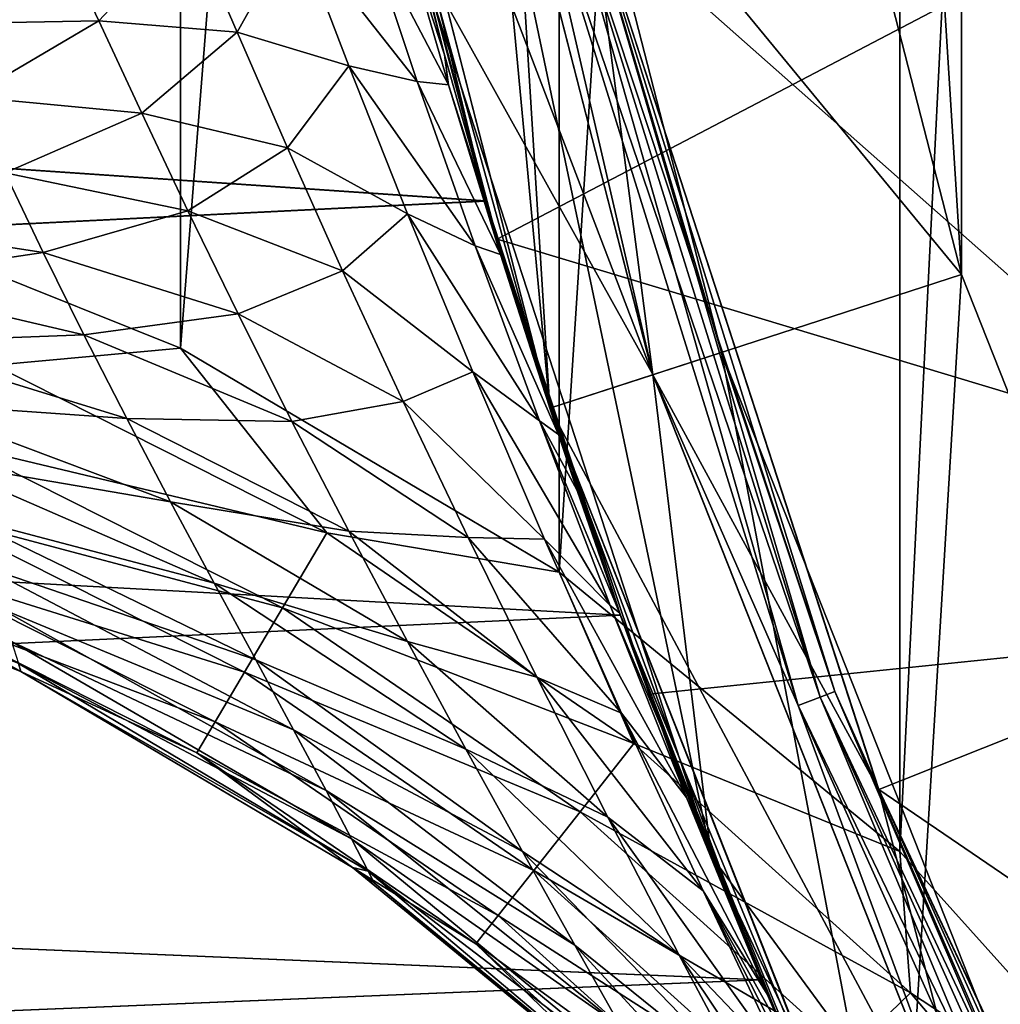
# Model space of a CAD drawing. Header units: metres. Extents: x -71 to 30, y -21 to 69.
# Tile 38 of 111: x -21.44 to -18.72, y -8.14 to -5.41. Entities that reach past the tile are written whole.
import ezdxf

# ---------------------------------------------------------------- set-up
doc = ezdxf.new("R2010")
doc.units = ezdxf.units.M
doc.layers.add('solid_DUSCHE_AUFPUTZ_EU_ASM_SW0003', color=7, linetype='CONTINUOUS')

msp = doc.modelspace()

# ---------------------------------------------------------------- linework, layer by layer
at = {"layer": 'solid_DUSCHE_AUFPUTZ_EU_ASM_SW0003'}
for points in [[(-19.001253, -7.718473, -211.350006), (-19.001255, 7.718473, -211.350006), (-18.18569, 8.627413, -211.350006)], [(-18.185688, -8.627414, -211.350006), (-19.001253, -7.718473, -211.350006), (-18.18569, 8.627413, -211.350006)], [(-17.915586, -8.430353, 37), (-17.915543, 8.430448, 37), (-18.830967, 6.118392, 37)], [(-19.946165, -6.943857, -211.350006), (-19.946165, 6.943856, -211.350006), (-19.001255, 7.718473, -211.350006)], [(-19.001253, -7.718473, -211.350006), (-19.946165, -6.943857, -211.350006), (-19.001255, 7.718473, -211.350006)], [(-20.997152, -6.322619, -211.350006), (-20.997154, 6.322618, -211.350006), (-19.946165, 6.943856, -211.350006)], [(-19.946165, -6.943857, -211.350006), (-20.997152, -6.322619, -211.350006), (-19.946165, 6.943856, -211.350006)], [(-22.131371, -5.868265, -211.350006), (-22.131372, 5.868265, -211.350006), (-20.997154, 6.322618, -211.350006)], [(-20.997152, -6.322619, -211.350006), (-22.131371, -5.868265, -211.350006), (-20.997154, 6.322618, -211.350006)], [(-18.830996, -6.118301, 37), (-18.830967, 6.118392, 37), (-19.449192, 3.710398, 37)], [(-17.915586, -8.430353, 37), (-18.830967, 6.118392, 37), (-18.830996, -6.118301, 37)], [(-18.830996, -6.118301, 37), (-19.449192, 3.710398, 37), (-19.449221, -3.710255, 37)], [(-19.972107, -6.489507, -161.300003), (-20.459543, -1.287085, -161.300003), (-20.627968, -3.935336, -161.300003)], [(-19.972107, -6.489507, -161.300003), (-20.136879, -3.84137, -161.300003), (-20.459543, -1.287085, -161.300003)], [(-18.830996, -6.118301, 37), (-19.449221, -3.710255, 37), (-20.628017, -3.935081, 35.799999)], [(-20.136852, -3.841476, -81.800003), (-19.972082, -6.489547, -81.800003), (-20.628046, -3.934918, -81.800003)], [(-20.136902, -3.841249, -82.400002), (-19.496681, -6.334778, -82.400002), (-20.136852, -3.841476, -81.800003)], [(-19.919088, -4.909615, -82.47654), (-19.496681, -6.334778, -82.400002), (-20.136902, -3.841249, -82.400002)], [(-19.496622, -6.334914, -161.300003), (-19.49666, -6.334846, -160.699997), (-20.136889, -3.841314, -160.699997)], [(-19.919031, -4.9096, -160.623611), (-20.136889, -3.841314, -160.699997), (-19.49666, -6.334846, -160.699997)], [(-20.136879, -3.84137, -161.300003), (-19.496622, -6.334914, -161.300003), (-20.136889, -3.841314, -160.699997)], [(-19.972107, -6.489507, -161.300003), (-19.496622, -6.334914, -161.300003), (-20.136879, -3.84137, -161.300003)], [(-20.136852, -3.841476, -81.800003), (-19.496668, -6.334761, -81.800003), (-19.972082, -6.489547, -81.800003)], [(-19.496681, -6.334778, -82.400002), (-19.496668, -6.334761, -81.800003), (-20.136852, -3.841476, -81.800003)], [(-20.627979, -3.935281, -195), (-20.333282, -3.879117, -195.300003), (-19.68679, -6.3968, -195.300003)], [(-19.687075, -6.396019, -160.5), (-20.340282, -5.222319, -160.5), (-20.333485, -3.877977, -160.5)], [(-20.333485, -3.877978, -82.599998), (-20.340271, -5.222362, -82.599998), (-19.525227, -7.730797, -82.599998)], [(-20.024183, -4.935518, -160.515228), (-19.687075, -6.396019, -160.5), (-20.333485, -3.877977, -160.5)], [(-19.687075, -6.39602, -82.599998), (-20.333485, -3.877978, -82.599998), (-19.525227, -7.730797, -82.599998)], [(-20.024324, -4.935553, -82.584839), (-20.333485, -3.877978, -82.599998), (-19.687075, -6.39602, -82.599998)], [(-19.855965, -5.09805, -195.300003), (-19.68679, -6.3968, -195.300003), (-20.333282, -3.879117, -195.300003)], [(-20.473959, -4.670868, -70.236053), (-20.628046, -3.934918, -81.800003), (-19.972082, -6.489547, -81.800003)], [(-20.149815, -5.914812, -52.506645), (-19.972168, -6.489412, 35.799999), (-20.628017, -3.935081, 35.799999)], [(-18.830996, -6.118301, 37), (-20.628017, -3.935081, 35.799999), (-19.972168, -6.489412, 35.799999)], [(-20.473888, -4.671173, -51.764099), (-20.149815, -5.914812, -52.506645), (-20.628017, -3.935081, 35.799999)], [(-19.972158, -6.489444, -195), (-20.627979, -3.935281, -195), (-19.68679, -6.3968, -195.300003)], [(-20.627968, -3.935336, -161.300003), (-20.627979, -3.935281, -195), (-19.972158, -6.489444, -195)], [(-19.972107, -6.489507, -161.300003), (-20.627968, -3.935336, -161.300003), (-19.972158, -6.489444, -195)], [(-31, -5.174865, -69.963425), (-20.473959, -4.670868, -70.236053), (-20.149899, -5.914526, -69.493553)], [(-31, -5.174856, -52.036568), (-20.149815, -5.914812, -52.506645), (-20.473888, -4.671173, -51.764099)], [(-20.149899, -5.914526, -69.493553), (-20.473959, -4.670868, -70.236053), (-19.972082, -6.489547, -81.800003)], [(-17.653131, -4.730099, -197.350006), (-20.459396, -4.73425, -197.350006), (-20.118582, -6.020189, -197.350006)], [(-20.143217, -5.937239, -199.815842), (-20.118582, -6.020189, -197.350006), (-20.459396, -4.73425, -197.350006)], [(-20.264416, -5.509399, -199.820343), (-20.143217, -5.937239, -199.815842), (-20.459396, -4.73425, -197.350006)], [(-20.372917, -5.093548, -199.837326), (-20.264416, -5.509399, -199.820343), (-20.459396, -4.73425, -197.350006)], [(-16.884737, -6.993779, -197.350006), (-17.653131, -4.730099, -197.350006), (-20.118582, -6.020189, -197.350006)], [(-18.437191, -4.732212, -196.100006), (-17.698669, -7.005814, -196.100006), (-19.855965, -5.098087, -196.100006)], [(-19.961237, -4.920003, -82.541473), (-19.222656, -7.290192, -82.541473), (-19.919088, -4.909615, -82.47654)], [(-19.96113, -4.919977, -160.55864), (-19.919031, -4.9096, -160.623611), (-19.182011, -7.274777, -160.623611)], [(-19.919088, -4.909615, -82.47654), (-19.182068, -7.274799, -82.47654), (-19.496681, -6.334778, -82.400002)], [(-19.222656, -7.290192, -82.541473), (-19.182068, -7.274799, -82.47654), (-19.919088, -4.909615, -82.47654)], [(-19.182011, -7.274777, -160.623611), (-19.919031, -4.9096, -160.623611), (-19.49666, -6.334846, -160.699997)], [(-19.961237, -4.920003, -82.541473), (-20.024324, -4.935553, -82.584839), (-19.283409, -7.313232, -82.584839)], [(-19.283409, -7.313232, -82.584839), (-20.024324, -4.935553, -82.584839), (-19.687075, -6.39602, -82.599998)], [(-19.96113, -4.919977, -160.55864), (-19.222553, -7.290153, -160.55864), (-20.024183, -4.935518, -160.515228)], [(-20.024183, -4.935518, -160.515228), (-19.283274, -7.313181, -160.515228), (-19.687075, -6.396019, -160.5)], [(-19.222553, -7.290153, -160.55864), (-19.283274, -7.313181, -160.515228), (-20.024183, -4.935518, -160.515228)], [(-19.961237, -4.920003, -82.541473), (-19.283409, -7.313232, -82.584839), (-19.222656, -7.290192, -82.541473)], [(-19.96113, -4.919977, -160.55864), (-19.182011, -7.274777, -160.623611), (-19.222553, -7.290153, -160.55864)], [(-20.383272, -5.146434, -200.233948), (-20.264416, -5.509399, -199.820343), (-20.372917, -5.093548, -199.837326)], [(-19.855965, -5.09805, -195.300003), (-19.060436, -7.546506, -195.300003), (-19.68679, -6.3968, -195.300003)], [(-19.060362, -7.546695, -196.100006), (-19.060436, -7.546506, -195.300003), (-19.855965, -5.09805, -195.300003)], [(-19.855965, -5.098087, -196.100006), (-19.060362, -7.546695, -196.100006), (-19.855965, -5.09805, -195.300003)], [(-17.698669, -7.005814, -196.100006), (-19.060362, -7.546695, -196.100006), (-19.855965, -5.098087, -196.100006)], [(-20.96958, -5.144839, -201.776199), (-21.33831, -5.17377, -202.235153), (-21.223139, -5.415479, -202.144165)], [(-20.839722, -5.446155, -201.663132), (-20.96958, -5.144839, -201.776199), (-21.223139, -5.415479, -202.144165)], [(-20.676481, -5.155587, -201.266815), (-20.96958, -5.144839, -201.776199), (-20.839722, -5.446155, -201.663132)], [(-20.529625, -5.539516, -201.130371), (-20.676481, -5.155587, -201.266815), (-20.839722, -5.446155, -201.663132)], [(-20.340176, -5.582954, -200.604095), (-20.483957, -5.153794, -200.747604), (-20.676481, -5.155587, -201.266815)], [(-20.340176, -5.582954, -200.604095), (-20.676481, -5.155587, -201.266815), (-20.529625, -5.539516, -201.130371)], [(-20.253416, -5.592546, -200.094986), (-20.383272, -5.146434, -200.233948), (-20.483957, -5.153794, -200.747604)], [(-20.253416, -5.592546, -200.094986), (-20.483957, -5.153794, -200.747604), (-20.340176, -5.582954, -200.604095)], [(-20.253416, -5.592546, -200.094986), (-20.264416, -5.509399, -199.820343), (-20.383272, -5.146434, -200.233948)], [(-31, -6.453197, -52.908108), (-20.149815, -5.914812, -52.506645), (-31, -5.174856, -52.036568)], [(-31, -5.174865, -69.963425), (-20.149899, -5.914526, -69.493553), (-31, -6.453207, -69.091888)], [(-21.33831, -5.17377, -202.235153), (-21.773842, -5.229502, -202.628448), (-21.676022, -5.423393, -202.561584)], [(-21.223139, -5.415479, -202.144165), (-21.33831, -5.17377, -202.235153), (-21.676022, -5.423393, -202.561584)], [(-20.340271, -5.222362, -82.599998), (-20.340282, -5.222319, -160.5), (-19.525242, -7.730755, -160.5)], [(-19.687075, -6.396019, -160.5), (-19.525242, -7.730755, -160.5), (-20.340282, -5.222319, -160.5)], [(-19.525227, -7.730797, -82.599998), (-20.340271, -5.222362, -82.599998), (-19.525242, -7.730755, -160.5)], [(-21.223139, -5.415479, -202.144165), (-21.676022, -5.423393, -202.561584), (-21.581804, -5.625455, -202.506607)], [(-21.104343, -5.671064, -202.065628), (-21.223139, -5.415479, -202.144165), (-21.581804, -5.625455, -202.506607)], [(-20.839722, -5.446155, -201.663132), (-21.223139, -5.415479, -202.144165), (-21.104343, -5.671064, -202.065628)], [(-20.700117, -5.766918, -201.563766), (-20.839722, -5.446155, -201.663132), (-21.104343, -5.671064, -202.065628)], [(-20.529625, -5.539516, -201.130371), (-20.839722, -5.446155, -201.663132), (-20.700117, -5.766918, -201.563766)], [(-20.253416, -5.592546, -200.094986), (-20.143217, -5.937239, -199.815842), (-20.264416, -5.509399, -199.820343)], [(-20.366991, -5.950031, -201.012054), (-20.529625, -5.539516, -201.130371), (-20.700117, -5.766918, -201.563766)], [(-20.17977, -6.039411, -200.475983), (-20.529625, -5.539516, -201.130371), (-20.366991, -5.950031, -201.012054)], [(-20.17977, -6.039411, -200.475983), (-20.340176, -5.582954, -200.604095), (-20.529625, -5.539516, -201.130371)], [(-20.109022, -6.062958, -199.965439), (-20.340176, -5.582954, -200.604095), (-20.17977, -6.039411, -200.475983)], [(-20.109022, -6.062958, -199.965439), (-20.253416, -5.592546, -200.094986), (-20.340176, -5.582954, -200.604095)], [(-20.109022, -6.062958, -199.965439), (-20.143217, -5.937239, -199.815842), (-20.253416, -5.592546, -200.094986)], [(-21.104343, -5.671064, -202.065628), (-21.581804, -5.625455, -202.506607), (-21.483385, -5.836911, -202.470062)], [(-20.976313, -5.942091, -202.009583), (-21.104343, -5.671064, -202.065628), (-21.483385, -5.836911, -202.470062)], [(-20.700117, -5.766918, -201.563766), (-21.104343, -5.671064, -202.065628), (-20.976313, -5.942091, -202.009583)], [(-20.547018, -6.108814, -201.491821), (-20.700117, -5.766918, -201.563766), (-20.976313, -5.942091, -202.009583)], [(-20.366991, -5.950031, -201.012054), (-20.700117, -5.766918, -201.563766), (-20.547018, -6.108814, -201.491821)], [(-21.377737, -6.057556, -202.457672), (-21.483385, -5.836911, -202.470062), (-21.977821, -5.96488, -202.860184)], [(-20.976313, -5.942091, -202.009583), (-21.483385, -5.836911, -202.470062), (-21.377737, -6.057556, -202.457672)], [(-21.512886, -6.370134, -211.316193), (-22.131371, -5.868265, -211.350006), (-20.997152, -6.322619, -211.350006)], [(-31, -6.453207, -69.091888), (-20.149899, -5.914526, -69.493553), (-19.776535, -7.06319, -68.565269)], [(-31, -6.453197, -52.908108), (-19.77644, -7.063458, -53.434982), (-20.149815, -5.914812, -52.506645)], [(-19.776535, -7.06319, -68.565269), (-20.149899, -5.914526, -69.493553), (-19.972082, -6.489547, -81.800003)], [(-20.149815, -5.914812, -52.506645), (-19.77644, -7.063458, -53.434982), (-19.972168, -6.489412, 35.799999)], [(-20.837204, -6.227927, -201.984344), (-20.976313, -5.942091, -202.009583), (-21.377737, -6.057556, -202.457672)], [(-20.547018, -6.108814, -201.491821), (-20.976313, -5.942091, -202.009583), (-20.837204, -6.227927, -201.984344)], [(-20.186266, -6.388544, -200.930618), (-20.366991, -5.950031, -201.012054), (-20.547018, -6.108814, -201.491821)], [(-20.001455, -6.524618, -200.382782), (-20.366991, -5.950031, -201.012054), (-20.186266, -6.388544, -200.930618)], [(-20.001455, -6.524618, -200.382782), (-20.17977, -6.039411, -200.475983), (-20.366991, -5.950031, -201.012054)], [(-20.143217, -5.937239, -199.815842), (-20.017248, -6.348997, -199.837921), (-20.118582, -6.020189, -197.350006)], [(-20.109022, -6.062958, -199.965439), (-20.017248, -6.348997, -199.837921), (-20.143217, -5.937239, -199.815842)], [(-21.377737, -6.057556, -202.457672), (-21.977821, -5.96488, -202.860184), (-21.90527, -6.135756, -202.8862)], [(-16.884737, -6.993779, -197.350006), (-20.118582, -6.020189, -197.350006), (-19.697044, -7.281879, -197.350006)], [(-19.778835, -7.056746, -199.966354), (-19.697044, -7.281879, -197.350006), (-20.118582, -6.020189, -197.350006)], [(-19.896694, -6.717257, -199.889175), (-19.778835, -7.056746, -199.966354), (-20.118582, -6.020189, -197.350006)], [(-19.948393, -6.562138, -199.863678), (-19.896694, -6.717257, -199.889175), (-20.118582, -6.020189, -197.350006)], [(-20.017248, -6.348997, -199.837921), (-19.948393, -6.562138, -199.863678), (-20.118582, -6.020189, -197.350006)], [(-21.264647, -6.285553, -202.474747), (-21.377737, -6.057556, -202.457672), (-21.90527, -6.135756, -202.8862)], [(-20.837204, -6.227927, -201.984344), (-21.377737, -6.057556, -202.457672), (-21.264647, -6.285553, -202.474747)], [(-20.001455, -6.524618, -200.382782), (-19.948393, -6.562138, -199.863678), (-20.17977, -6.039411, -200.475983)], [(-20.109022, -6.062958, -199.965439), (-20.17977, -6.039411, -200.475983), (-19.948393, -6.562138, -199.863678)], [(-20.109022, -6.062958, -199.965439), (-19.948393, -6.562138, -199.863678), (-20.017248, -6.348997, -199.837921)], [(-20.37958, -6.470592, -201.458145), (-20.547018, -6.108814, -201.491821), (-20.837204, -6.227927, -201.984344)], [(-20.186266, -6.388544, -200.930618), (-20.547018, -6.108814, -201.491821), (-20.37958, -6.470592, -201.458145)], [(-21.264647, -6.285553, -202.474747), (-21.90527, -6.135756, -202.8862), (-21.829561, -6.30687, -202.936905)], [(-18.830996, -6.118301, 37), (-19.972168, -6.489412, 35.799999), (-19.001513, -8.94106, 35.799999)], [(-17.915586, -8.430353, 37), (-18.830996, -6.118301, 37), (-19.001513, -8.94106, 35.799999)], [(-20.687595, -6.525708, -201.997284), (-20.837204, -6.227927, -201.984344), (-21.264647, -6.285553, -202.474747)], [(-20.37958, -6.470592, -201.458145), (-20.837204, -6.227927, -201.984344), (-20.687595, -6.525708, -201.997284)], [(-21.14576, -6.517549, -202.52597), (-21.264647, -6.285553, -202.474747), (-21.829561, -6.30687, -202.936905)], [(-20.687595, -6.525708, -201.997284), (-21.264647, -6.285553, -202.474747), (-21.14576, -6.517549, -202.52597)], [(-21.14576, -6.517549, -202.52597), (-21.829561, -6.30687, -202.936905), (-21.752899, -6.475293, -203.014755)], [(-20.590977, -6.835094, -211.316193), (-21.512886, -6.370134, -211.316193), (-20.997152, -6.322619, -211.350006)], [(-20.590977, -6.835094, -211.316193), (-20.997152, -6.322619, -211.350006), (-19.946165, -6.943857, -211.350006)], [(-19.001484, -8.941077, -161.300003), (-19.496622, -6.334914, -161.300003), (-19.972107, -6.489507, -161.300003)], [(-19.496668, -6.334761, -81.800003), (-19.001532, -8.94101, -81.800003), (-19.972082, -6.489547, -81.800003)], [(-19.496681, -6.334778, -82.400002), (-18.548988, -8.728404, -82.400002), (-19.496668, -6.334761, -81.800003)], [(-19.182068, -7.274799, -82.47654), (-18.548988, -8.728404, -82.400002), (-19.496681, -6.334778, -82.400002)], [(-19.496668, -6.334761, -81.800003), (-18.548927, -8.728533, -81.800003), (-19.001532, -8.94101, -81.800003)], [(-18.548988, -8.728404, -82.400002), (-18.548927, -8.728533, -81.800003), (-19.496668, -6.334761, -81.800003)], [(-18.549009, -8.72834, -161.300003), (-18.548956, -8.728472, -160.699997), (-19.49666, -6.334846, -160.699997)], [(-19.182011, -7.274777, -160.623611), (-19.49666, -6.334846, -160.699997), (-18.548956, -8.728472, -160.699997)], [(-19.496622, -6.334914, -161.300003), (-18.549009, -8.72834, -161.300003), (-19.49666, -6.334846, -160.699997)], [(-19.001484, -8.941077, -161.300003), (-18.549009, -8.72834, -161.300003), (-19.496622, -6.334914, -161.300003)], [(-21.607021, -6.592546, -211.216415), (-21.512886, -6.370134, -211.316193), (-20.590977, -6.835094, -211.316193)], [(-19.987642, -6.852352, -200.900345), (-20.186266, -6.388544, -200.930618), (-20.37958, -6.470592, -201.458145)], [(-19.805496, -7.036333, -200.338867), (-20.186266, -6.388544, -200.930618), (-19.987642, -6.852352, -200.900345)], [(-19.805496, -7.036333, -200.338867), (-20.001455, -6.524618, -200.382782), (-20.186266, -6.388544, -200.930618)], [(-19.972158, -6.489444, -195), (-19.68679, -6.3968, -195.300003), (-18.730034, -8.813348, -195.300003)], [(-18.730118, -8.81317, -160.5), (-19.525242, -7.730755, -160.5), (-19.687075, -6.396019, -160.5)], [(-19.283274, -7.313181, -160.515228), (-18.730118, -8.81317, -160.5), (-19.687075, -6.396019, -160.5)], [(-18.730118, -8.813171, -82.599998), (-19.687075, -6.39602, -82.599998), (-19.525227, -7.730797, -82.599998)], [(-19.283409, -7.313232, -82.584839), (-19.687075, -6.39602, -82.599998), (-18.730118, -8.813171, -82.599998)], [(-19.060436, -7.546506, -195.300003), (-18.730034, -8.813348, -195.300003), (-19.68679, -6.3968, -195.300003)], [(-31, -7.587117, -53.960266), (-19.77644, -7.063458, -53.434982), (-31, -6.453197, -52.908108)], [(-31, -6.453207, -69.091888), (-19.776535, -7.06319, -68.565269), (-31, -7.587132, -68.039719)], [(-21.024042, -6.748933, -202.615128), (-21.752899, -6.475293, -203.014755), (-21.678299, -6.637389, -203.121429)], [(-21.024042, -6.748933, -202.615128), (-21.14576, -6.517549, -202.52597), (-21.752899, -6.475293, -203.014755)], [(-20.199055, -6.848217, -201.472046), (-20.37958, -6.470592, -201.458145), (-20.687595, -6.525708, -201.997284)], [(-19.987642, -6.852352, -200.900345), (-20.37958, -6.470592, -201.458145), (-20.199055, -6.848217, -201.472046)], [(-19.015425, -8.911431, -55.736176), (-19.001513, -8.94106, 35.799999), (-19.972168, -6.489412, 35.799999)], [(-19.385759, -8.074176, -54.524681), (-19.015425, -8.911431, -55.736176), (-19.972168, -6.489412, 35.799999)], [(-19.77644, -7.063458, -53.434982), (-19.385759, -8.074176, -54.524681), (-19.972168, -6.489412, 35.799999)], [(-19.001436, -8.94122, -195), (-19.972158, -6.489444, -195), (-18.730034, -8.813348, -195.300003)], [(-19.972107, -6.489507, -161.300003), (-19.972158, -6.489444, -195), (-19.001436, -8.94122, -195)], [(-19.001484, -8.941077, -161.300003), (-19.972107, -6.489507, -161.300003), (-19.001436, -8.94122, -195)], [(-19.776535, -7.06319, -68.565269), (-19.972082, -6.489547, -81.800003), (-19.001532, -8.94101, -81.800003)], [(-20.529814, -6.83061, -202.054703), (-21.14576, -6.517549, -202.52597), (-21.024042, -6.748933, -202.615128)], [(-20.529814, -6.83061, -202.054703), (-20.687595, -6.525708, -201.997284), (-21.14576, -6.517549, -202.52597)], [(-20.001455, -6.524618, -200.382782), (-19.778835, -7.056746, -199.966354), (-19.896694, -6.717257, -199.889175)], [(-19.805496, -7.036333, -200.338867), (-19.778835, -7.056746, -199.966354), (-20.001455, -6.524618, -200.382782)], [(-20.001455, -6.524618, -200.382782), (-19.896694, -6.717257, -199.889175), (-19.948393, -6.562138, -199.863678)], [(-20.199055, -6.848217, -201.472046), (-20.687595, -6.525708, -201.997284), (-20.529814, -6.83061, -202.054703)], [(-21.687866, -6.783557, -211.05748), (-21.607021, -6.592546, -211.216415), (-20.713871, -7.043001, -211.216415)], [(-20.713871, -7.043001, -211.216415), (-21.607021, -6.592546, -211.216415), (-20.590977, -6.835094, -211.316193)], [(-20.90337, -6.974149, -202.744751), (-21.678299, -6.637389, -203.121429), (-21.609156, -6.789053, -203.257736)], [(-20.90337, -6.974149, -202.744751), (-21.024042, -6.748933, -202.615128), (-21.678299, -6.637389, -203.121429)], [(-20.367516, -7.136235, -202.16153), (-21.024042, -6.748933, -202.615128), (-20.90337, -6.974149, -202.744751)], [(-20.367516, -7.136235, -202.16153), (-20.529814, -6.83061, -202.054703), (-21.024042, -6.748933, -202.615128)], [(-21.749903, -6.930128, -210.85022), (-21.687866, -6.783557, -211.05748), (-20.819414, -7.221557, -211.05748)], [(-20.819414, -7.221557, -211.05748), (-21.687866, -6.783557, -211.05748), (-20.713871, -7.043001, -211.216415)], [(-20.78816, -7.187014, -202.916061), (-21.609156, -6.789053, -203.257736), (-21.548853, -6.925883, -203.423599)], [(-20.78816, -7.187014, -202.916061), (-20.90337, -6.974149, -202.744751), (-21.609156, -6.789053, -203.257736)], [(-22.428272, -6.823156, -204.350006), (-21.439642, -7.219394, -204.350006), (-21.44585, -7.197246, -204.086517)], [(-22.428164, -6.82319, -210.350006), (-21.439642, -7.219394, -204.350006), (-22.428272, -6.823156, -204.350006)], [(-22.428164, -6.82319, -210.350006), (-21.438116, -7.220145, -210.350006), (-21.439642, -7.219394, -204.350006)], [(-21.788891, -7.022248, -210.608826), (-21.438116, -7.220145, -210.350006), (-22.428164, -6.82319, -210.350006)], [(-20.713871, -7.043001, -211.216415), (-20.590977, -6.835094, -211.316193), (-19.739136, -7.418595, -211.316193)], [(-19.739136, -7.418595, -211.316193), (-20.590977, -6.835094, -211.316193), (-19.946165, -6.943857, -211.350006)], [(-20.008345, -7.235307, -201.541183), (-20.529814, -6.83061, -202.054703), (-20.367516, -7.136235, -202.16153)], [(-20.008345, -7.235307, -201.541183), (-20.199055, -6.848217, -201.472046), (-20.529814, -6.83061, -202.054703)], [(-19.773369, -7.335104, -200.933014), (-20.199055, -6.848217, -201.472046), (-20.008345, -7.235307, -201.541183)], [(-19.773369, -7.335104, -200.933014), (-19.987642, -6.852352, -200.900345), (-20.199055, -6.848217, -201.472046)], [(-19.593628, -7.569012, -200.355759), (-19.987642, -6.852352, -200.900345), (-19.773369, -7.335104, -200.933014)], [(-19.593628, -7.569012, -200.355759), (-19.805496, -7.036333, -200.338867), (-19.987642, -6.852352, -200.900345)], [(-21.788891, -7.022248, -210.608826), (-21.749903, -6.930128, -210.85022), (-20.900402, -7.358569, -210.85022)], [(-20.900402, -7.358569, -210.85022), (-21.749903, -6.930128, -210.85022), (-20.819414, -7.221557, -211.05748)], [(-20.683084, -7.38094, -203.128937), (-21.548853, -6.925883, -203.423599), (-21.500347, -7.043219, -203.618179)], [(-20.683084, -7.38094, -203.128937), (-20.78816, -7.187014, -202.916061), (-21.548853, -6.925883, -203.423599)], [(-19.739136, -7.418595, -211.316193), (-19.946165, -6.943857, -211.350006), (-19.001253, -7.718473, -211.350006)], [(-20.205343, -7.435033, -202.320984), (-20.90337, -6.974149, -202.744751), (-20.78816, -7.187014, -202.916061)], [(-20.205343, -7.435033, -202.320984), (-20.367516, -7.136235, -202.16153), (-20.90337, -6.974149, -202.744751)], [(-16.884737, -6.993779, -197.350006), (-19.697044, -7.281879, -197.350006), (-19.196617, -8.514083, -197.350006)], [(-15.827293, -9.138052, -197.350006), (-16.884737, -6.993779, -197.350006), (-19.196617, -8.514083, -197.350006)], [(-17.698669, -7.005814, -196.100006), (-16.680927, -9.169005, -196.100006), (-19.060362, -7.546695, -196.100006)], [(-20.951303, -7.444682, -210.608826), (-21.438116, -7.220145, -210.350006), (-21.788891, -7.022248, -210.608826)], [(-20.951303, -7.444682, -210.608826), (-21.788891, -7.022248, -210.608826), (-20.900402, -7.358569, -210.85022)], [(-20.592857, -7.548901, -203.382248), (-21.500347, -7.043219, -203.618179), (-21.46575, -7.135845, -203.840057)], [(-20.592857, -7.548901, -203.382248), (-20.683084, -7.38094, -203.128937), (-21.500347, -7.043219, -203.618179)], [(-20.819414, -7.221557, -211.05748), (-20.713871, -7.043001, -211.216415), (-19.888603, -7.6083, -211.216415)], [(-19.888603, -7.6083, -211.216415), (-20.713871, -7.043001, -211.216415), (-19.739136, -7.418595, -211.316193)], [(-19.805496, -7.036333, -200.338867), (-19.661957, -7.376141, -200.069443), (-19.778835, -7.056746, -199.966354)], [(-19.593628, -7.569012, -200.355759), (-19.661957, -7.376141, -200.069443), (-19.805496, -7.036333, -200.338867)], [(-31, -7.587132, -68.039719), (-19.776535, -7.06319, -68.565269), (-19.385855, -8.073947, -67.475601)], [(-31, -7.587117, -53.960266), (-19.385759, -8.074176, -54.524681), (-19.77644, -7.063458, -53.434982)], [(-19.778835, -7.056746, -199.966354), (-19.661957, -7.376141, -200.069443), (-19.697044, -7.281879, -197.350006)], [(-19.385855, -8.073947, -67.475601), (-19.776535, -7.06319, -68.565269), (-19.001532, -8.94101, -81.800003)], [(-20.522236, -7.682878, -203.67395), (-21.46575, -7.135845, -203.840057), (-21.44585, -7.197246, -204.086517)], [(-20.522236, -7.682878, -203.67395), (-20.592857, -7.548901, -203.382248), (-21.46575, -7.135845, -203.840057)], [(-19.811687, -7.623639, -201.671432), (-20.367516, -7.136235, -202.16153), (-20.205343, -7.435033, -202.320984)], [(-19.811687, -7.623639, -201.671432), (-20.008345, -7.235307, -201.541183), (-20.367516, -7.136235, -202.16153)], [(-20.476244, -7.772624, -204.000092), (-21.44585, -7.197246, -204.086517), (-21.439642, -7.219394, -204.350006)], [(-20.476244, -7.772624, -204.000092), (-20.522236, -7.682878, -203.67395), (-21.44585, -7.197246, -204.086517)], [(-20.048637, -7.718696, -202.534515), (-20.78816, -7.187014, -202.916061), (-20.683084, -7.38094, -203.128937)], [(-20.048637, -7.718696, -202.534515), (-20.205343, -7.435033, -202.320984), (-20.78816, -7.187014, -202.916061)], [(-20.519939, -7.762871, -204.350006), (-20.476244, -7.772624, -204.000092), (-21.439642, -7.219394, -204.350006)], [(-21.438116, -7.220145, -210.350006), (-20.519939, -7.762871, -204.350006), (-21.439642, -7.219394, -204.350006)], [(-21.438116, -7.220145, -210.350006), (-20.519875, -7.762916, -210.350006), (-20.519939, -7.762871, -204.350006)], [(-20.951303, -7.444682, -210.608826), (-20.519875, -7.762916, -210.350006), (-21.438116, -7.220145, -210.350006)], [(-20.900402, -7.358569, -210.85022), (-20.819414, -7.221557, -211.05748), (-20.016968, -7.771224, -211.05748)], [(-20.016968, -7.771224, -211.05748), (-20.819414, -7.221557, -211.05748), (-19.888603, -7.6083, -211.216415)], [(-19.547445, -7.827519, -201.037918), (-20.008345, -7.235307, -201.541183), (-19.811687, -7.623639, -201.671432)], [(-19.547445, -7.827519, -201.037918), (-19.773369, -7.335104, -200.933014), (-20.008345, -7.235307, -201.541183)], [(-19.311838, -8.249419, -200.53653), (-19.196617, -8.514083, -197.350006), (-19.697044, -7.281879, -197.350006)], [(-19.369297, -8.11359, -200.443069), (-19.311838, -8.249419, -200.53653), (-19.697044, -7.281879, -197.350006)], [(-19.428413, -7.970996, -200.354004), (-19.369297, -8.11359, -200.443069), (-19.697044, -7.281879, -197.350006)], [(-19.545156, -7.680292, -200.198563), (-19.428413, -7.970996, -200.354004), (-19.697044, -7.281879, -197.350006)], [(-19.661957, -7.376141, -200.069443), (-19.545156, -7.680292, -200.198563), (-19.697044, -7.281879, -197.350006)], [(-19.222656, -7.290192, -82.541473), (-18.203766, -9.554073, -82.541473), (-19.182068, -7.274799, -82.47654)], [(-19.222553, -7.290153, -160.55864), (-19.182011, -7.274777, -160.623611), (-18.165276, -9.533872, -160.623611)], [(-19.182068, -7.274799, -82.47654), (-18.165329, -9.5339, -82.47654), (-18.548988, -8.728404, -82.400002)], [(-18.203766, -9.554073, -82.541473), (-18.165329, -9.5339, -82.47654), (-19.182068, -7.274799, -82.47654)], [(-18.165276, -9.533872, -160.623611), (-19.182011, -7.274777, -160.623611), (-18.548956, -8.728472, -160.699997)], [(-19.222656, -7.290192, -82.541473), (-19.283409, -7.313232, -82.584839), (-18.261299, -9.584269, -82.584839)], [(-18.261299, -9.584269, -82.584839), (-19.283409, -7.313232, -82.584839), (-18.730118, -8.813171, -82.599998)], [(-19.222553, -7.290153, -160.55864), (-18.203669, -9.554022, -160.55864), (-19.283274, -7.313181, -160.515228)], [(-19.283274, -7.313181, -160.515228), (-18.261169, -9.584201, -160.515228), (-18.730118, -8.81317, -160.5)], [(-18.203669, -9.554022, -160.55864), (-18.261169, -9.584201, -160.515228), (-19.283274, -7.313181, -160.515228)], [(-19.222656, -7.290192, -82.541473), (-18.261299, -9.584269, -82.584839), (-18.203766, -9.554073, -82.541473)], [(-19.222553, -7.290153, -160.55864), (-18.165276, -9.533872, -160.623611), (-18.203669, -9.554022, -160.55864)], [(-19.547445, -7.827519, -201.037918), (-19.369297, -8.11359, -200.443069), (-19.773369, -7.335104, -200.933014)], [(-19.593628, -7.569012, -200.355759), (-19.773369, -7.335104, -200.933014), (-19.369297, -8.11359, -200.443069)], [(-20.951303, -7.444682, -210.608826), (-20.900402, -7.358569, -210.85022), (-20.115467, -7.89624, -210.85022)], [(-20.115467, -7.89624, -210.85022), (-20.900402, -7.358569, -210.85022), (-20.016968, -7.771224, -211.05748)], [(-19.903231, -7.978385, -202.801941), (-20.683084, -7.38094, -203.128937), (-20.592857, -7.548901, -203.382248)], [(-19.903231, -7.978385, -202.801941), (-20.048637, -7.718696, -202.534515), (-20.683084, -7.38094, -203.128937)], [(-19.593628, -7.569012, -200.355759), (-19.545156, -7.680292, -200.198563), (-19.661957, -7.376141, -200.069443)], [(-19.888603, -7.6083, -211.216415), (-19.739136, -7.418595, -211.316193), (-18.972517, -8.110257, -211.316193)], [(-18.972517, -8.110257, -211.316193), (-19.739136, -7.418595, -211.316193), (-19.001253, -7.718473, -211.350006)], [(-20.177374, -7.974814, -210.608826), (-20.519875, -7.762916, -210.350006), (-20.951303, -7.444682, -210.608826)], [(-20.177374, -7.974814, -210.608826), (-20.951303, -7.444682, -210.608826), (-20.115467, -7.89624, -210.85022)], [(-19.614382, -8.003679, -201.866486), (-20.205343, -7.435033, -202.320984), (-20.048637, -7.718696, -202.534515)], [(-19.614382, -8.003679, -201.866486), (-19.811687, -7.623639, -201.671432), (-20.205343, -7.435033, -202.320984)], [(-19.775423, -8.204588, -203.121719), (-20.592857, -7.548901, -203.382248), (-20.522236, -7.682878, -203.67395)], [(-19.775423, -8.204588, -203.121719), (-19.903231, -7.978385, -202.801941), (-20.592857, -7.548901, -203.382248)], [(-19.060436, -7.546506, -195.300003), (-17.964218, -9.876057, -195.300003), (-18.730034, -8.813348, -195.300003)], [(-19.060362, -7.546695, -196.100006), (-17.964218, -9.876057, -195.300003), (-19.060436, -7.546506, -195.300003)], [(-19.060362, -7.546695, -196.100006), (-17.964153, -9.876156, -196.100006), (-17.964218, -9.876057, -195.300003)], [(-16.680927, -9.169005, -196.100006), (-17.964153, -9.876156, -196.100006), (-19.060362, -7.546695, -196.100006)], [(-31, -8.551505, -55.169556), (-19.385759, -8.074176, -54.524681), (-31, -7.587117, -53.960266)], [(-31, -7.587132, -68.039719), (-19.385855, -8.073947, -67.475601), (-31, -8.551514, -66.830429)], [(-19.593628, -7.569012, -200.355759), (-19.369297, -8.11359, -200.443069), (-19.428413, -7.970996, -200.354004)], [(-19.593628, -7.569012, -200.355759), (-19.428413, -7.970996, -200.354004), (-19.545156, -7.680292, -200.198563)], [(-20.016968, -7.771224, -211.05748), (-19.888603, -7.6083, -211.216415), (-19.145897, -8.278386, -211.216415)], [(-19.145897, -8.278386, -211.216415), (-19.888603, -7.6083, -211.216415), (-18.972517, -8.110257, -211.316193)], [(-19.315355, -8.31813, -201.221664), (-19.811687, -7.623639, -201.671432), (-19.614382, -8.003679, -201.866486)], [(-19.315355, -8.31813, -201.221664), (-19.547445, -7.827519, -201.037918), (-19.811687, -7.623639, -201.671432)], [(-19.672354, -8.386223, -203.491165), (-20.522236, -7.682878, -203.67395), (-20.476244, -7.772624, -204.000092)], [(-19.672354, -8.386223, -203.491165), (-19.775423, -8.204588, -203.121719), (-20.522236, -7.682878, -203.67395)], [(-19.422546, -8.365029, -202.12793), (-20.048637, -7.718696, -202.534515), (-19.903231, -7.978385, -202.801941)], [(-19.422546, -8.365029, -202.12793), (-19.614382, -8.003679, -201.866486), (-20.048637, -7.718696, -202.534515)], [(-18.972517, -8.110257, -211.316193), (-19.001253, -7.718473, -211.350006), (-18.185688, -8.627414, -211.350006)], [(-19.525227, -7.730797, -82.599998), (-19.525242, -7.730755, -160.5), (-18.402473, -10.116732, -160.5)], [(-18.730118, -8.81317, -160.5), (-18.402473, -10.116732, -160.5), (-19.525242, -7.730755, -160.5)], [(-18.402449, -10.116776, -82.599998), (-19.525227, -7.730797, -82.599998), (-18.402473, -10.116732, -160.5)], [(-18.730118, -8.813171, -82.599998), (-19.525227, -7.730797, -82.599998), (-18.402449, -10.116776, -82.599998)], [(-20.519939, -7.762871, -204.350006), (-20.459805, -7.805381, -204.350006), (-20.476244, -7.772624, -204.000092)], [(-20.519875, -7.762916, -210.350006), (-20.459805, -7.805381, -204.350006), (-20.519939, -7.762871, -204.350006)], [(-20.519875, -7.762916, -210.350006), (-19.694759, -8.438902, -210.350006), (-20.459805, -7.805381, -204.350006)], [(-20.177374, -7.974814, -210.608826), (-19.694759, -8.438902, -210.350006), (-20.519875, -7.762916, -210.350006)], [(-19.602858, -8.508759, -203.905197), (-20.476244, -7.772624, -204.000092), (-20.459805, -7.805381, -204.350006)], [(-19.602858, -8.508759, -203.905197), (-19.672354, -8.386223, -203.491165), (-20.476244, -7.772624, -204.000092)], [(-20.115467, -7.89624, -210.85022), (-20.016968, -7.771224, -211.05748), (-19.2948, -8.42278, -211.05748)], [(-19.2948, -8.42278, -211.05748), (-20.016968, -7.771224, -211.05748), (-19.145897, -8.278386, -211.216415)], [(-19.694799, -8.438864, -204.350006), (-19.602858, -8.508759, -203.905197), (-20.459805, -7.805381, -204.350006)], [(-19.694759, -8.438902, -210.350006), (-19.694799, -8.438864, -204.350006), (-20.459805, -7.805381, -204.350006)], [(-19.547445, -7.827519, -201.037918), (-19.195963, -8.515574, -200.746979), (-19.311838, -8.249419, -200.53653)], [(-19.315355, -8.31813, -201.221664), (-19.195963, -8.515574, -200.746979), (-19.547445, -7.827519, -201.037918)], [(-19.547445, -7.827519, -201.037918), (-19.311838, -8.249419, -200.53653), (-19.369297, -8.11359, -200.443069)], [(-20.177374, -7.974814, -210.608826), (-20.115467, -7.89624, -210.85022), (-19.409058, -8.533578, -210.85022)], [(-19.409058, -8.533578, -210.85022), (-20.115467, -7.89624, -210.85022), (-19.2948, -8.42278, -211.05748)], [(-19.480871, -8.603215, -210.608826), (-19.694759, -8.438902, -210.350006), (-20.177374, -7.974814, -210.608826)], [(-19.480871, -8.603215, -210.608826), (-20.177374, -7.974814, -210.608826), (-19.409058, -8.533578, -210.85022)], [(-19.242994, -8.69663, -202.455338), (-19.903231, -7.978385, -202.801941), (-19.775423, -8.204588, -203.121719)], [(-19.242994, -8.69663, -202.455338), (-19.422546, -8.365029, -202.12793), (-19.903231, -7.978385, -202.801941)], [(-19.083803, -8.793996, -201.487946), (-19.614382, -8.003679, -201.866486), (-19.422546, -8.365029, -202.12793)], [(-19.083803, -8.793996, -201.487946), (-19.315355, -8.31813, -201.221664), (-19.614382, -8.003679, -201.866486)], [(-31, -8.551514, -66.830429), (-19.385855, -8.073947, -67.475601), (-19.015507, -8.911256, -66.264122)], [(-31, -8.551505, -55.169556), (-19.015425, -8.911431, -55.736176), (-19.385759, -8.074176, -54.524681)], [(-19.015507, -8.911256, -66.264122), (-19.385855, -8.073947, -67.475601), (-19.001532, -8.94101, -81.800003)], [(-19.145897, -8.278386, -211.216415), (-18.972517, -8.110257, -211.316193), (-18.30475, -8.89778, -211.316193)], [(-18.30475, -8.89778, -211.316193), (-18.972517, -8.110257, -211.316193), (-18.185688, -8.627414, -211.350006)]]:
    msp.add_3dface(points, dxfattribs=at)

doc.saveas('drawing.dxf')
